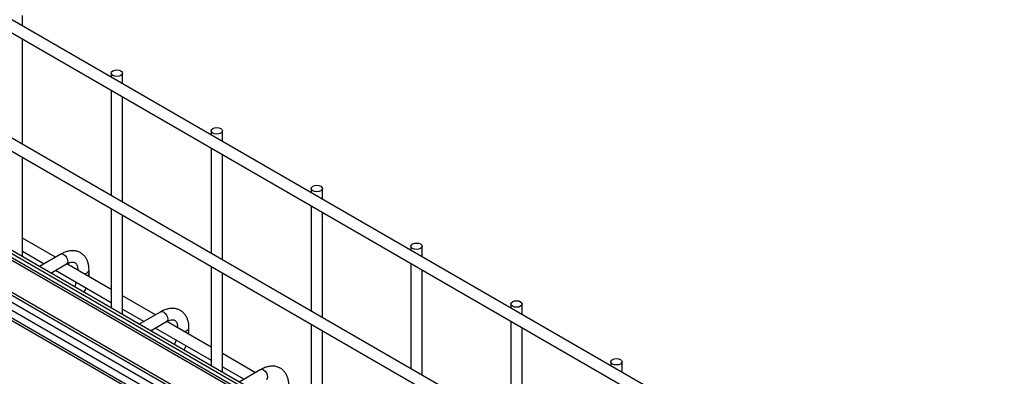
# Model space of a CAD drawing. Header units: inches. Extents: x 0.2 to 10.8, y 0.2 to 8.2.
# Tile 46 of 49: x 9.867 to 10.365, y 6.445 to 6.625. Entities that reach past the tile are written whole.
import ezdxf

# ---------------------------------------------------------------- set-up
doc = ezdxf.new("R2010")
doc.units = ezdxf.units.IN
doc.header["$MEASUREMENT"] = 0

msp = doc.modelspace()

# ---------------------------------------------------------------- linework, layer by layer
for p, q in [((10.36383457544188, 6.33632540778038), (8.901386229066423, 7.180578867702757)), ((8.89852931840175, 7.175630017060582), (10.36097766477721, 6.331376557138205)), ((10.36383457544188, 6.276542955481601), (9.615991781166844, 6.7082634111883)), ((9.615991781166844, 6.701665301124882), (10.36097766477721, 6.271594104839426)), ((10.30217577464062, 6.255271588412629), (9.615991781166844, 6.651397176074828)), ((10.36516373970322, 6.217325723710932), (9.615991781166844, 6.649813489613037)), ((9.615991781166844, 6.647935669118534), (10.36238717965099, 6.217050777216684)), ((10.36039541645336, 6.216766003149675), (9.615991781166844, 6.646501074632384)), ((9.615991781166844, 6.630457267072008), (10.34863234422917, 6.207512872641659)), ((9.615991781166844, 6.62896693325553), (10.26403115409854, 6.254861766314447)), ((9.615991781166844, 6.62532166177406), (10.26403115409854, 6.251216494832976)), ((9.868520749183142, 6.622263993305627), (9.868520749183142, 6.627612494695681)), ((9.615991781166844, 6.621359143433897), (10.2745125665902, 6.241203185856)), ((10.27451256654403, 6.237062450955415), (9.615991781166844, 6.617218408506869)), ((9.615991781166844, 6.616148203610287), (10.27516794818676, 6.235613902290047)), ((9.868520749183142, 6.562481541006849), (9.868520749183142, 6.615665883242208)), ((9.913314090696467, 6.598455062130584), (9.913314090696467, 6.596405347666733)), ((9.919028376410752, 6.59310656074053), (9.919028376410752, 6.598455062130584)), ((9.913314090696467, 6.589807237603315), (9.913314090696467, 6.536622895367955)), ((9.919028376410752, 6.533324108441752), (9.919028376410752, 6.586508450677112)), ((9.963821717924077, 6.569297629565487), (9.963821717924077, 6.567247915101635)), ((9.969536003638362, 6.563949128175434), (9.969536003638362, 6.569297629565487)), ((9.963821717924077, 6.560649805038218), (9.963821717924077, 6.507465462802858)), ((9.868520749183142, 6.505615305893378), (9.868520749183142, 6.55588343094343)), ((9.969536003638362, 6.504166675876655), (9.969536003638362, 6.557351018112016)), ((10.01432934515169, 6.540140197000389), (10.01432934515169, 6.538090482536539)), ((10.02004363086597, 6.534791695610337), (10.02004363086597, 6.540140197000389)), ((10.01432934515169, 6.531492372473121), (10.01432934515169, 6.478308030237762)), ((9.913314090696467, 6.530024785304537), (9.913314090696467, 6.479756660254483)), ((9.919028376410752, 6.476457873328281), (9.919028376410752, 6.526725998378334)), ((10.02004363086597, 6.475009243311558), (10.02004363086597, 6.528193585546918)), ((9.885177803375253, 6.50543543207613), (9.868520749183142, 6.515051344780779)), ((10.0648369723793, 6.510982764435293), (10.0648369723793, 6.508933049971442)), ((10.07055125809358, 6.50563426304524), (10.07055125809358, 6.510982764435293)), ((9.868520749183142, 6.508453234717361), (9.879463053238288, 6.502136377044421)), ((9.88792322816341, 6.507020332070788), (9.877005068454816, 6.500717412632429)), ((9.88271981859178, 6.49741835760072), (9.890780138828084, 6.502071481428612)), ((9.913314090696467, 6.489192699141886), (9.89090689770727, 6.502128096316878)), ((9.963821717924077, 6.500867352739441), (9.963821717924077, 6.450599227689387)), ((10.0648369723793, 6.502334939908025), (10.0648369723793, 6.449150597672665)), ((9.885177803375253, 6.498837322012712), (9.913314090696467, 6.482594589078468)), ((9.902133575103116, 6.497327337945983), (9.902133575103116, 6.498814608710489)), ((9.969536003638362, 6.447300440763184), (9.969536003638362, 6.497568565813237)), ((10.07055125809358, 6.445851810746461), (10.07055125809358, 6.499036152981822)), ((9.935685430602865, 6.476277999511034), (9.919028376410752, 6.485893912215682)), ((10.11534459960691, 6.481825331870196), (10.11534459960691, 6.479775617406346)), ((10.12105888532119, 6.476476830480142), (10.12105888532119, 6.481825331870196)), ((9.919028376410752, 6.479295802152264), (9.9299706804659, 6.472978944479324)), ((9.93843085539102, 6.477862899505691), (9.927512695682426, 6.471559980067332)), ((9.93322744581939, 6.468260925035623), (9.941287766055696, 6.472914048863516)), ((9.963821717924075, 6.460035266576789), (9.94141452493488, 6.472970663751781)), ((10.01432934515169, 6.471709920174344), (10.01432934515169, 6.42144179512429)), ((10.11534459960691, 6.473177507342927), (10.11534459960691, 6.419993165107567)), ((9.935685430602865, 6.469679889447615), (9.963821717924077, 6.453437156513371)), ((9.952641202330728, 6.468169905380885), (9.952641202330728, 6.469657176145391)), ((10.02004363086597, 6.418143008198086), (10.02004363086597, 6.46841113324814)), ((10.12105888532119, 6.416694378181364), (10.12105888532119, 6.469878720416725)), ((9.986193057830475, 6.447120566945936), (9.969536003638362, 6.456736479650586)), ((10.16585222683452, 6.452667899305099), (10.16585222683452, 6.450618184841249)), ((10.1715665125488, 6.447319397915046), (10.1715665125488, 6.452667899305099)), ((9.969536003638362, 6.450138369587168), (9.98047830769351, 6.443821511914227)), ((9.98893848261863, 6.448705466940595), (9.978020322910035, 6.442402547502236))]:
    msp.add_line(p, q)
at = {"flags": 128}
for points in [[(9.918191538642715, 6.599621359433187), (9.918810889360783, 6.599086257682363), (9.919028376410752, 6.598455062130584), (9.918810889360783, 6.597823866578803), (9.918191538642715, 6.597288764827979), (9.917264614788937, 6.596931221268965), (9.916171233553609, 6.596805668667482), (9.91507785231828, 6.596931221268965), (9.914150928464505, 6.597288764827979), (9.913531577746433, 6.597823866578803), (9.913314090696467, 6.598455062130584), (9.913531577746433, 6.599086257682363), (9.914150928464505, 6.599621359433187), (9.91507785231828, 6.5999789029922), (9.916171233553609, 6.600104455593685), (9.917264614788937, 6.5999789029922), (9.918191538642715, 6.599621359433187)], [(9.968699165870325, 6.57046392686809), (9.969318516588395, 6.569928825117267), (9.969536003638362, 6.569297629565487), (9.969318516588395, 6.568666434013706), (9.968699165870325, 6.568131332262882), (9.967772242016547, 6.567773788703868), (9.96667886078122, 6.567648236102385), (9.96558547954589, 6.567773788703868), (9.964658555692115, 6.568131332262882), (9.964039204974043, 6.568666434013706), (9.963821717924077, 6.569297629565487), (9.964039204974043, 6.569928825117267), (9.964658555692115, 6.57046392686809), (9.96558547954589, 6.570821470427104), (9.96667886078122, 6.570947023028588), (9.967772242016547, 6.570821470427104), (9.968699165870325, 6.57046392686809)], [(10.01920679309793, 6.541306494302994), (10.019826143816, 6.54077139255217), (10.02004363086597, 6.540140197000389), (10.019826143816, 6.539509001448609), (10.01920679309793, 6.538973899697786), (10.01827986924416, 6.538616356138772), (10.01718648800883, 6.538490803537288), (10.0160931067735, 6.538616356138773), (10.01516618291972, 6.538973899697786), (10.01454683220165, 6.539509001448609), (10.01432934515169, 6.540140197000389), (10.01454683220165, 6.54077139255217), (10.01516618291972, 6.541306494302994), (10.0160931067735, 6.541664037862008), (10.01718648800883, 6.541789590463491), (10.01827986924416, 6.541664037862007), (10.01920679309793, 6.541306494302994)], [(10.06971442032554, 6.512149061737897), (10.07033377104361, 6.511613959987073), (10.07055125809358, 6.510982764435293), (10.07033377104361, 6.510351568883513), (10.06971442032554, 6.509816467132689), (10.06878749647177, 6.509458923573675), (10.06769411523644, 6.509333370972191), (10.06660073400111, 6.509458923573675), (10.06567381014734, 6.509816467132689), (10.06505445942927, 6.510351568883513), (10.0648369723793, 6.510982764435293), (10.06505445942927, 6.511613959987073), (10.06567381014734, 6.512149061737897), (10.06660073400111, 6.512506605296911), (10.06769411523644, 6.512632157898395), (10.06878749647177, 6.51250660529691), (10.06971442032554, 6.512149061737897)], [(9.88792322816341, 6.507020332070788), (9.888578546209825, 6.507147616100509), (9.889351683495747, 6.506878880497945)], [(9.889351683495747, 6.506878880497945), (9.89012482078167, 6.506254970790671), (9.89078025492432, 6.505370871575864), (9.891218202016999, 6.504361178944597), (9.891371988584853, 6.503379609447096), (9.891218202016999, 6.502575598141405), (9.89078025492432, 6.502071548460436), (9.890780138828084, 6.502071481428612)], [(10.12022204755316, 6.4829916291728), (10.12084139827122, 6.482456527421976), (10.12105888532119, 6.481825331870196), (10.12084139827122, 6.481194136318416), (10.12022204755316, 6.480659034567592), (10.11929512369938, 6.480301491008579), (10.11820174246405, 6.480175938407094), (10.11710836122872, 6.480301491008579), (10.11618143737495, 6.480659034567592), (10.11556208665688, 6.481194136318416), (10.11534459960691, 6.481825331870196), (10.11556208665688, 6.482456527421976), (10.11618143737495, 6.4829916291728), (10.11710836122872, 6.483349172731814), (10.11820174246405, 6.483474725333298), (10.11929512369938, 6.483349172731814), (10.12022204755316, 6.4829916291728)], [(9.93843085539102, 6.477862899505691), (9.939086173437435, 6.477990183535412), (9.939859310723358, 6.477721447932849)], [(9.939859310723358, 6.477721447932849), (9.94063244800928, 6.477097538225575), (9.94128788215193, 6.476213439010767), (9.94172582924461, 6.4752037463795), (9.941879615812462, 6.474222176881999), (9.94172582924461, 6.473418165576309), (9.94128788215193, 6.472914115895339), (9.941287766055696, 6.472914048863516)], [(10.17072967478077, 6.453834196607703), (10.17134902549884, 6.453299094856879), (10.1715665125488, 6.452667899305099), (10.17134902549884, 6.452036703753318), (10.17072967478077, 6.451501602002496), (10.16980275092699, 6.451144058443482), (10.16870936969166, 6.451018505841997), (10.16761598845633, 6.451144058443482), (10.16668906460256, 6.451501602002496), (10.16606971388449, 6.452036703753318), (10.16585222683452, 6.452667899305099), (10.16606971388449, 6.453299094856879), (10.16668906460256, 6.453834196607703), (10.16761598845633, 6.454191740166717), (10.16870936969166, 6.4543172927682), (10.16980275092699, 6.454191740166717), (10.17072967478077, 6.453834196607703)], [(9.98893848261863, 6.448705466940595), (9.989593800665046, 6.448832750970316), (9.990366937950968, 6.448564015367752)], [(9.990366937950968, 6.448564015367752), (9.99114007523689, 6.447940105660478), (9.99179550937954, 6.447056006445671), (9.99223345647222, 6.446046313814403), (9.992387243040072, 6.445064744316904), (9.99223345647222, 6.444260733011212), (9.99179550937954, 6.443756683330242), (9.991795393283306, 6.443756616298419)]]:
    msp.add_lwpolyline(points, dxfattribs=at)
for centre, radius, start, end in [((9.899813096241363, 6.499602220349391), 0.002452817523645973, 262.557715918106, 341.0910916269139), ((9.900556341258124, 6.497575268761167), 0.00159771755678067, 296.5233647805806, 350.8092523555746), ((9.950320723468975, 6.470444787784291), 0.002452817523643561, 262.5577159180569, 341.0910916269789), ((9.951063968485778, 6.468417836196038), 0.001597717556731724, 296.5233647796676, 350.8092523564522)]:
    msp.add_arc(centre, radius, start, end)
for points, knots in [([(9.902110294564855, 6.49880502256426), (9.90210989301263, 6.499227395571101), (9.902108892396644, 6.500279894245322), (9.901850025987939, 6.501867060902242), (9.901345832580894, 6.503551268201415), (9.900568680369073, 6.505093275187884), (9.899513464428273, 6.506451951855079), (9.89816375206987, 6.507572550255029), (9.896508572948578, 6.508388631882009), (9.894667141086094, 6.508783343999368), (9.892745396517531, 6.508759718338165), (9.89085160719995, 6.50835355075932), (9.889230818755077, 6.507756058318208), (9.888272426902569, 6.507188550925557), (9.887928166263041, 6.506984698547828)], [0, 0, 0, 0, 0.05559168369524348, 0.1385272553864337, 0.2224467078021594, 0.3069801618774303, 0.3922177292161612, 0.4792619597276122, 0.5705133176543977, 0.6695129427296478, 0.7607255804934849, 0.8540505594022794, 0.9475740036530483, 1, 1, 1, 1]), ([(9.890777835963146, 6.502061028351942), (9.891082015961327, 6.502228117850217), (9.891738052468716, 6.502588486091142), (9.892654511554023, 6.502900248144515), (9.893502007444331, 6.503055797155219), (9.89421239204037, 6.503037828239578), (9.894807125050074, 6.502871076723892), (9.895269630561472, 6.502571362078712), (9.89572129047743, 6.502018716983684), (9.896094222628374, 6.501241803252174), (9.89633482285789, 6.500185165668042), (9.896445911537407, 6.49934872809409), (9.896415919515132, 6.498839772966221), (9.896414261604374, 6.498811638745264)], [0, 0, 0, 0, 0.07634054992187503, 0.1646465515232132, 0.2544890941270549, 0.3484721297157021, 0.4535719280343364, 0.5896971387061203, 0.6956807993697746, 0.7966430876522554, 0.895925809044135, 0.9942469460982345, 1, 1, 1, 1]), ([(9.902031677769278, 6.495705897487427), (9.902073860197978, 6.496052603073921), (9.902140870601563, 6.496603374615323), (9.902118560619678, 6.497124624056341), (9.902110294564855, 6.497317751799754)], [0, 0, 0, 0, 0.6294907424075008, 1, 1, 1, 1]), ([(9.895618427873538, 6.492810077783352), (9.895501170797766, 6.492473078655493), (9.895243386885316, 6.491732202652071), (9.894929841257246, 6.490953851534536), (9.894708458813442, 6.490531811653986), (9.894694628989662, 6.490505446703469)], [0, 0, 0, 0, 0.4389224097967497, 0.9649493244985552, 0.9999999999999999, 0.9999999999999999, 0.9999999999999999, 0.9999999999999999]), ([(9.899631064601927, 6.487655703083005), (9.899790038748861, 6.487956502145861), (9.900123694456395, 6.488587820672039), (9.900446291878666, 6.489348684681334), (9.90060528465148, 6.489800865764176), (9.900643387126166, 6.48990923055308)], [0, 0, 0, 0, 0.4089764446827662, 0.8583617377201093, 1, 1, 1, 1]), ([(9.952617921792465, 6.469647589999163), (9.952617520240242, 6.470069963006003), (9.952616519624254, 6.471122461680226), (9.952357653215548, 6.472709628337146), (9.951853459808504, 6.474393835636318), (9.951076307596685, 6.475935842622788), (9.950021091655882, 6.477294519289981), (9.94867137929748, 6.478415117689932), (9.94701620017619, 6.479231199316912), (9.945174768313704, 6.479625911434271), (9.943253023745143, 6.479602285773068), (9.941359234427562, 6.479196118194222), (9.939738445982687, 6.478598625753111), (9.938780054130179, 6.47803111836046), (9.938435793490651, 6.477827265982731)], [0, 0, 0, 0, 0.05559168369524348, 0.1385272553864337, 0.2224467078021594, 0.3069801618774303, 0.3922177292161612, 0.4792619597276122, 0.5705133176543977, 0.6695129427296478, 0.7607255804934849, 0.8540505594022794, 0.9475740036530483, 1, 1, 1, 1]), ([(9.941285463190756, 6.472903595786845), (9.941589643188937, 6.47307068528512), (9.94224567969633, 6.473431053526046), (9.943162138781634, 6.473742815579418), (9.944009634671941, 6.473898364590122), (9.94472001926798, 6.473880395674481), (9.945314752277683, 6.473713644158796), (9.945777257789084, 6.473413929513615), (9.94622891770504, 6.472861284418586), (9.946601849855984, 6.472084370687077), (9.946842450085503, 6.471027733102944), (9.946953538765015, 6.470191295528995), (9.946923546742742, 6.469682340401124), (9.946921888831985, 6.469654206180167)], [0, 0, 0, 0, 0.07634054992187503, 0.1646465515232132, 0.2544890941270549, 0.3484721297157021, 0.4535719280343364, 0.5896971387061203, 0.6956807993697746, 0.7966430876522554, 0.895925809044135, 0.9942469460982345, 1, 1, 1, 1]), ([(9.95253930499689, 6.466548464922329), (9.95258148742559, 6.466895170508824), (9.952648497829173, 6.467445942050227), (9.952626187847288, 6.467967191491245), (9.952617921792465, 6.468160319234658)], [0, 0, 0, 0, 0.6294907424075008, 1, 1, 1, 1]), ([(9.946126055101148, 6.463652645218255), (9.946008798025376, 6.463315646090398), (9.945751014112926, 6.462574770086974), (9.945437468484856, 6.46179641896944), (9.945216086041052, 6.461374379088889), (9.945202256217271, 6.461348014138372)], [0, 0, 0, 0, 0.4389224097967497, 0.9649493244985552, 0.9999999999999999, 0.9999999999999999, 0.9999999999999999, 0.9999999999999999]), ([(9.95013869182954, 6.458498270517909), (9.950297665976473, 6.458799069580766), (9.950631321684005, 6.459430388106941), (9.950953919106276, 6.460191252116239), (9.951112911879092, 6.460643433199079), (9.951151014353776, 6.460751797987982)], [0, 0, 0, 0, 0.4089764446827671, 0.8583617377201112, 1, 1, 1, 1]), ([(10.00312554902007, 6.440490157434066), (10.00312514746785, 6.440912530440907), (10.00312414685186, 6.441965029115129), (10.00286528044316, 6.443552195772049), (10.00236108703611, 6.44523640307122), (10.00158393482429, 6.446778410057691), (10.00052871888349, 6.448137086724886), (9.999179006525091, 6.449257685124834), (9.9975238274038, 6.450073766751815), (9.995682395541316, 6.450468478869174), (9.993760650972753, 6.450444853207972), (9.991866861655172, 6.450038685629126), (9.990246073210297, 6.449441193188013), (9.989287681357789, 6.448873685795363), (9.988943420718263, 6.448669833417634)], [0, 0, 0, 0, 0.05559168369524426, 0.1385272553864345, 0.2224467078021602, 0.3069801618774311, 0.3922177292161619, 0.4792619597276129, 0.5705133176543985, 0.6695129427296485, 0.7607255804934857, 0.8540505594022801, 0.9475740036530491, 1, 1, 1, 1])]:
    msp.add_open_spline(points, degree=3, knots=knots)

doc.saveas('drawing.dxf')
